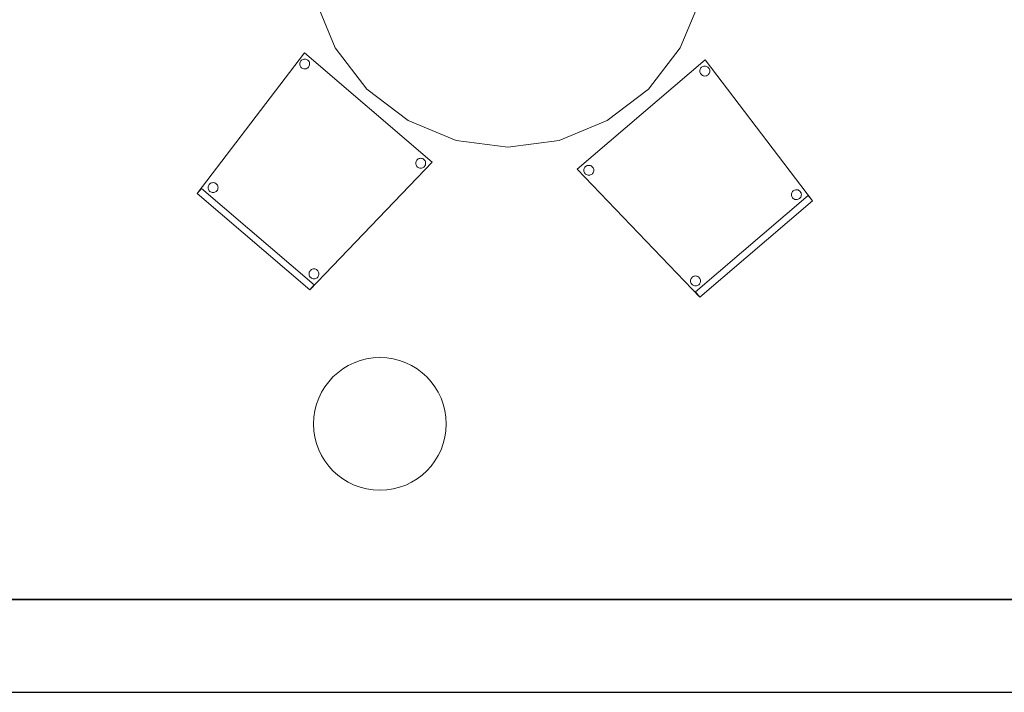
# Model space of a CAD drawing. Header units: metres. Extents: x 397.7 to 427.5, y 12.7 to 28.4.
# Tile 124 of 142: x 415.1 to 418, y 12.8 to 14.9. Entities that reach past the tile are written whole.
import ezdxf

# ---------------------------------------------------------------- set-up
doc = ezdxf.new("R2010")
doc.units = ezdxf.units.M
doc.layers.add('01_SUELOS', color=7, linetype='Continuous', lineweight=25, true_color=0x007f00)
for name, color, linetype, lineweight in [('02_MOBILIARIO', 7, 'Continuous', 18), ('A-COLS-____-MCUT', 7, 'Continuous', 18), ('A-COLS-____-OTLN', 7, 'Continuous', 18), ('A-DETL-____-MBND', 7, 'Continuous', 18), ('A-WALL-____-MCUT', 7, 'Continuous', 25), ('A-WALL-____-OTLN', 7, 'Continuous', 25)]:
    doc.layers.add(name, color=color, linetype=linetype, lineweight=lineweight)

# ---------------------------------------------------------------- blocks, each defined once
blk = doc.blocks.new('Family - Mur P2-152758-05_CLI_AIRE_P2')
at = {"layer": 'A-WALL-____-MCUT', "color": 253, "true_color": 0xaaaaaa}
for p, q in [((25.4738, 0.28), (0.0555, 0.28)), ((0, 0), (25.4158, 0))]:
    blk.add_line(p, q, dxfattribs=at)
at = {"layer": 'A-WALL-____-OTLN', "color": 253, "true_color": 0xaaaaaa}
for p, q in [((25.4738, 0.28), (0.0555, 0.28)), ((0, 0), (25.4158, 0))]:
    blk.add_line(p, q, dxfattribs=at)
at = {"layer": 'A-WALL-____-OTLN', "color": 253, "lineweight": 18, "true_color": 0xaaaaaa}
blk.add_line((0, 0), (25.4158, 0), dxfattribs=at)
blk = doc.blocks.new('Family - Cadira confident_P2-152776-05_CLI_AIRE_P2')
at = {"layer": 'A-DETL-____-MBND', "color": 253, "true_color": 0xaaaaaa}
for p, q in [((0, 0.3852), (0.3849, 0.7145)), ((0.3849, 0.7145), (0, 0.3852)), ((0.3849, 0.7145), (0.7083, 0.2903)), ((0.7083, 0.2903), (0.3849, 0.7145)), ((0.3693, 0.6808), (0.3695, 0.6834)), ((0.3695, 0.6834), (0.3693, 0.6808)), ((0.3695, 0.6834), (0.3702, 0.6859)), ((0.3702, 0.6859), (0.3695, 0.6834)), ((0.3702, 0.6859), (0.3713, 0.6883)), ((0.3713, 0.6883), (0.3702, 0.6859)), ((0.3713, 0.6883), (0.3727, 0.6904)), ((0.3727, 0.6904), (0.3713, 0.6883)), ((0.3727, 0.6904), (0.3746, 0.6923)), ((0.3746, 0.6923), (0.3727, 0.6904)), ((0.3746, 0.6923), (0.3767, 0.6938)), ((0.3767, 0.6938), (0.3746, 0.6923)), ((0.3767, 0.6938), (0.379, 0.6949)), ((0.379, 0.6949), (0.3767, 0.6938)), ((0.379, 0.6949), (0.3815, 0.6956)), ((0.3815, 0.6956), (0.379, 0.6949)), ((0.3815, 0.6956), (0.3841, 0.6959)), ((0.3841, 0.6959), (0.3815, 0.6956)), ((0.3841, 0.6959), (0.3867, 0.6957)), ((0.3867, 0.6957), (0.3841, 0.6959)), ((0.3867, 0.6957), (0.3892, 0.695)), ((0.3892, 0.695), (0.3867, 0.6957)), ((0.3892, 0.695), (0.3916, 0.6939)), ((0.3916, 0.6939), (0.3892, 0.695)), ((0.3916, 0.6939), (0.3938, 0.6925)), ((0.3938, 0.6925), (0.3916, 0.6939)), ((0.3938, 0.6925), (0.3956, 0.6906)), ((0.3956, 0.6906), (0.3938, 0.6925)), ((0.3956, 0.6906), (0.3971, 0.6885)), ((0.3971, 0.6885), (0.3956, 0.6906)), ((0.3971, 0.6885), (0.3983, 0.6862)), ((0.3983, 0.6862), (0.3971, 0.6885)), ((0.3983, 0.6862), (0.399, 0.6837)), ((0.399, 0.6837), (0.3983, 0.6862)), ((0.399, 0.6837), (0.3992, 0.6811)), ((0.3992, 0.6811), (0.399, 0.6837)), ((0.3696, 0.6782), (0.3693, 0.6808)), ((0.3693, 0.6808), (0.3696, 0.6782)), ((0.3703, 0.6757), (0.3696, 0.6782)), ((0.3696, 0.6782), (0.3703, 0.6757)), ((0.3714, 0.6733), (0.3703, 0.6757)), ((0.3703, 0.6757), (0.3714, 0.6733)), ((0.3729, 0.6712), (0.3714, 0.6733)), ((0.3714, 0.6733), (0.3729, 0.6712)), ((0.3748, 0.6694), (0.3729, 0.6712)), ((0.3729, 0.6712), (0.3748, 0.6694)), ((0.3769, 0.6679), (0.3748, 0.6694)), ((0.3748, 0.6694), (0.3769, 0.6679)), ((0.3793, 0.6668), (0.3769, 0.6679)), ((0.3769, 0.6679), (0.3793, 0.6668)), ((0.3818, 0.6662), (0.3793, 0.6668)), ((0.3793, 0.6668), (0.3818, 0.6662)), ((0.3844, 0.666), (0.3818, 0.6662)), ((0.3818, 0.6662), (0.3844, 0.666)), ((0.387, 0.6662), (0.3844, 0.666)), ((0.3844, 0.666), (0.387, 0.6662)), ((0.3895, 0.6669), (0.387, 0.6662)), ((0.387, 0.6662), (0.3895, 0.6669)), ((0.3919, 0.6681), (0.3895, 0.6669)), ((0.3895, 0.6669), (0.3919, 0.6681)), ((0.394, 0.6696), (0.3919, 0.6681)), ((0.3919, 0.6681), (0.394, 0.6696)), ((0.3958, 0.6714), (0.394, 0.6696)), ((0.394, 0.6696), (0.3958, 0.6714)), ((0.3973, 0.6736), (0.3958, 0.6714)), ((0.3958, 0.6714), (0.3973, 0.6736)), ((0.3984, 0.6759), (0.3973, 0.6736)), ((0.3973, 0.6736), (0.3984, 0.6759)), ((0.399, 0.6785), (0.3984, 0.6759)), ((0.3984, 0.6759), (0.399, 0.6785)), ((0.3992, 0.6811), (0.399, 0.6785)), ((0.399, 0.6785), (0.3992, 0.6811)), ((0.02, 0.3843), (0.0206, 0.3869)), ((0.0206, 0.3869), (0.02, 0.3843)), ((0.0206, 0.3869), (0.0217, 0.3892)), ((0.0217, 0.3892), (0.0206, 0.3869)), ((0.0217, 0.3892), (0.0232, 0.3914)), ((0.0232, 0.3914), (0.0217, 0.3892)), ((0.0232, 0.3914), (0.025, 0.3932)), ((0.025, 0.3932), (0.0232, 0.3914)), ((0.025, 0.3932), (0.0271, 0.3948)), ((0.0271, 0.3948), (0.025, 0.3932)), ((0.0271, 0.3948), (0.0295, 0.3959)), ((0.0295, 0.3959), (0.0271, 0.3948)), ((0.0295, 0.3959), (0.032, 0.3966)), ((0.032, 0.3966), (0.0295, 0.3959)), ((0.032, 0.3966), (0.0346, 0.3968)), ((0.0346, 0.3968), (0.032, 0.3966)), ((0.0346, 0.3968), (0.0372, 0.3966)), ((0.0372, 0.3966), (0.0346, 0.3968)), ((0.0372, 0.3966), (0.0397, 0.396)), ((0.0397, 0.396), (0.0372, 0.3966)), ((0.0397, 0.396), (0.0421, 0.3949)), ((0.0421, 0.3949), (0.0397, 0.396)), ((0.0421, 0.3949), (0.0442, 0.3934)), ((0.0442, 0.3934), (0.0421, 0.3949)), ((0.0442, 0.3934), (0.0461, 0.3916)), ((0.0461, 0.3916), (0.0442, 0.3934)), ((0.0461, 0.3916), (0.0476, 0.3895)), ((0.0476, 0.3895), (0.0461, 0.3916)), ((0.0476, 0.3895), (0.0487, 0.3871)), ((0.0487, 0.3871), (0.0476, 0.3895)), ((0.0487, 0.3871), (0.0494, 0.3846)), ((0.0494, 0.3846), (0.0487, 0.3871)), ((0.369, 0), (0, 0.3852)), ((0, 0.3852), (0.369, 0)), ((0.0198, 0.3818), (0.02, 0.3843)), ((0.02, 0.3843), (0.0198, 0.3818)), ((0.02, 0.3792), (0.0198, 0.3818)), ((0.0198, 0.3818), (0.02, 0.3792)), ((0.0207, 0.3766), (0.02, 0.3792)), ((0.02, 0.3792), (0.0207, 0.3766)), ((0.0219, 0.3743), (0.0207, 0.3766)), ((0.0207, 0.3766), (0.0219, 0.3743)), ((0.0234, 0.3722), (0.0219, 0.3743)), ((0.0219, 0.3743), (0.0234, 0.3722)), ((0.0252, 0.3704), (0.0234, 0.3722)), ((0.0234, 0.3722), (0.0252, 0.3704)), ((0.0274, 0.3689), (0.0252, 0.3704)), ((0.0252, 0.3704), (0.0274, 0.3689)), ((0.0297, 0.3678), (0.0274, 0.3689)), ((0.0274, 0.3689), (0.0297, 0.3678)), ((0.0323, 0.3672), (0.0297, 0.3678)), ((0.0297, 0.3678), (0.0323, 0.3672)), ((0.0349, 0.367), (0.0323, 0.3672)), ((0.0323, 0.3672), (0.0349, 0.367)), ((0.0375, 0.3672), (0.0349, 0.367)), ((0.0349, 0.367), (0.0375, 0.3672)), ((0.04, 0.3679), (0.0375, 0.3672)), ((0.0375, 0.3672), (0.04, 0.3679)), ((0.0423, 0.369), (0.04, 0.3679)), ((0.04, 0.3679), (0.0423, 0.369)), ((0.0444, 0.3705), (0.0423, 0.369)), ((0.0423, 0.369), (0.0444, 0.3705)), ((0.0463, 0.3724), (0.0444, 0.3705)), ((0.0444, 0.3705), (0.0463, 0.3724)), ((0.0477, 0.3745), (0.0463, 0.3724)), ((0.0463, 0.3724), (0.0477, 0.3745)), ((0.0488, 0.3769), (0.0477, 0.3745)), ((0.0477, 0.3745), (0.0488, 0.3769)), ((0.0495, 0.3794), (0.0488, 0.3769)), ((0.0488, 0.3769), (0.0495, 0.3794)), ((0.0494, 0.3846), (0.0497, 0.382)), ((0.0497, 0.382), (0.0494, 0.3846)), ((0.0497, 0.382), (0.0495, 0.3794)), ((0.0495, 0.3794), (0.0497, 0.382)), ((0.356, 0.0152), (0.6953, 0.3055)), ((0.6953, 0.3055), (0.356, 0.0152)), ((0.6453, 0.3084), (0.6455, 0.311)), ((0.6455, 0.311), (0.6453, 0.3084)), ((0.6456, 0.3058), (0.6453, 0.3084)), ((0.6453, 0.3084), (0.6456, 0.3058)), ((0.6455, 0.311), (0.6462, 0.3135)), ((0.6462, 0.3135), (0.6455, 0.311)), ((0.6463, 0.3033), (0.6456, 0.3058)), ((0.6456, 0.3058), (0.6463, 0.3033)), ((0.6462, 0.3135), (0.6473, 0.3159)), ((0.6473, 0.3159), (0.6462, 0.3135)), ((0.6474, 0.3009), (0.6463, 0.3033)), ((0.6463, 0.3033), (0.6474, 0.3009)), ((0.6473, 0.3159), (0.6487, 0.318)), ((0.6487, 0.318), (0.6473, 0.3159)), ((0.6489, 0.2988), (0.6474, 0.3009)), ((0.6474, 0.3009), (0.6489, 0.2988)), ((0.6487, 0.318), (0.6506, 0.3199)), ((0.6506, 0.3199), (0.6487, 0.318)), ((0.6508, 0.297), (0.6489, 0.2988)), ((0.6489, 0.2988), (0.6508, 0.297)), ((0.6506, 0.3199), (0.6527, 0.3214)), ((0.6527, 0.3214), (0.6506, 0.3199)), ((0.6529, 0.2955), (0.6508, 0.297)), ((0.6508, 0.297), (0.6529, 0.2955)), ((0.6527, 0.3214), (0.655, 0.3225)), ((0.655, 0.3225), (0.6527, 0.3214)), ((0.655, 0.3225), (0.6575, 0.3232)), ((0.6575, 0.3232), (0.655, 0.3225)), ((0.6575, 0.3232), (0.6601, 0.3234)), ((0.6601, 0.3234), (0.6575, 0.3232)), ((0.6601, 0.3234), (0.6627, 0.3232)), ((0.6627, 0.3232), (0.6601, 0.3234)), ((0.6627, 0.3232), (0.6652, 0.3226)), ((0.6652, 0.3226), (0.6627, 0.3232)), ((0.6652, 0.3226), (0.6676, 0.3215)), ((0.6676, 0.3215), (0.6652, 0.3226)), ((0.6676, 0.3215), (0.6698, 0.32)), ((0.6698, 0.32), (0.6676, 0.3215)), ((0.67, 0.2972), (0.6679, 0.2956)), ((0.6679, 0.2956), (0.67, 0.2972)), ((0.6698, 0.32), (0.6716, 0.3182)), ((0.6716, 0.3182), (0.6698, 0.32)), ((0.6718, 0.299), (0.67, 0.2972)), ((0.67, 0.2972), (0.6718, 0.299)), ((0.6716, 0.3182), (0.6731, 0.3161)), ((0.6731, 0.3161), (0.6716, 0.3182)), ((0.6733, 0.3012), (0.6718, 0.299)), ((0.6718, 0.299), (0.6733, 0.3012)), ((0.6731, 0.3161), (0.6743, 0.3138)), ((0.6743, 0.3138), (0.6731, 0.3161)), ((0.6744, 0.3035), (0.6733, 0.3012)), ((0.6733, 0.3012), (0.6744, 0.3035)), ((0.6743, 0.3138), (0.675, 0.3112)), ((0.675, 0.3112), (0.6743, 0.3138)), ((0.675, 0.3061), (0.6744, 0.3035)), ((0.6744, 0.3035), (0.675, 0.3061)), ((0.675, 0.3112), (0.6752, 0.3087)), ((0.6752, 0.3087), (0.675, 0.3112)), ((0.6752, 0.3087), (0.675, 0.3061)), ((0.675, 0.3061), (0.6752, 0.3087)), ((0.6953, 0.3055), (0.7083, 0.2903)), ((0.7083, 0.2903), (0.6953, 0.3055)), ((0.7083, 0.2903), (0.369, 0)), ((0.369, 0), (0.7083, 0.2903)), ((0.7083, 0.2903), (0.369, 0)), ((0.369, 0), (0.7083, 0.2903)), ((0.6553, 0.2944), (0.6529, 0.2955)), ((0.6529, 0.2955), (0.6553, 0.2944)), ((0.6578, 0.2938), (0.6553, 0.2944)), ((0.6553, 0.2944), (0.6578, 0.2938)), ((0.6604, 0.2936), (0.6578, 0.2938)), ((0.6578, 0.2938), (0.6604, 0.2936)), ((0.663, 0.2938), (0.6604, 0.2936)), ((0.6604, 0.2936), (0.663, 0.2938)), ((0.6655, 0.2945), (0.663, 0.2938)), ((0.663, 0.2938), (0.6655, 0.2945)), ((0.6679, 0.2956), (0.6655, 0.2945)), ((0.6655, 0.2945), (0.6679, 0.2956)), ((0.3448, 0.058), (0.3466, 0.0598)), ((0.3466, 0.0598), (0.3448, 0.058)), ((0.3466, 0.0598), (0.3487, 0.0614)), ((0.3487, 0.0614), (0.3466, 0.0598)), ((0.3487, 0.0614), (0.3511, 0.0625)), ((0.3511, 0.0625), (0.3487, 0.0614)), ((0.3511, 0.0625), (0.3536, 0.0632)), ((0.3536, 0.0632), (0.3511, 0.0625)), ((0.3536, 0.0632), (0.3562, 0.0634)), ((0.3562, 0.0634), (0.3536, 0.0632)), ((0.3562, 0.0634), (0.3588, 0.0632)), ((0.3588, 0.0632), (0.3562, 0.0634)), ((0.3588, 0.0632), (0.3613, 0.0626)), ((0.3613, 0.0626), (0.3588, 0.0632)), ((0.3613, 0.0626), (0.3637, 0.0615)), ((0.3637, 0.0615), (0.3613, 0.0626)), ((0.3637, 0.0615), (0.3658, 0.06)), ((0.3658, 0.06), (0.3637, 0.0615)), ((0.3658, 0.06), (0.3677, 0.0582)), ((0.3677, 0.0582), (0.3658, 0.06)), ((0.3414, 0.0483), (0.3416, 0.0509)), ((0.3416, 0.0509), (0.3414, 0.0483)), ((0.3416, 0.0458), (0.3414, 0.0483)), ((0.3414, 0.0483), (0.3416, 0.0458)), ((0.3416, 0.0509), (0.3422, 0.0535)), ((0.3422, 0.0535), (0.3416, 0.0509)), ((0.3423, 0.0432), (0.3416, 0.0458)), ((0.3416, 0.0458), (0.3423, 0.0432)), ((0.3422, 0.0535), (0.3433, 0.0558)), ((0.3433, 0.0558), (0.3422, 0.0535)), ((0.3435, 0.0409), (0.3423, 0.0432)), ((0.3423, 0.0432), (0.3435, 0.0409)), ((0.3433, 0.0558), (0.3448, 0.058)), ((0.3448, 0.058), (0.3433, 0.0558)), ((0.345, 0.0388), (0.3435, 0.0409)), ((0.3435, 0.0409), (0.345, 0.0388)), ((0.3468, 0.037), (0.345, 0.0388)), ((0.345, 0.0388), (0.3468, 0.037)), ((0.349, 0.0355), (0.3468, 0.037)), ((0.3468, 0.037), (0.349, 0.0355)), ((0.3513, 0.0344), (0.349, 0.0355)), ((0.349, 0.0355), (0.3513, 0.0344)), ((0.3539, 0.0338), (0.3513, 0.0344)), ((0.3513, 0.0344), (0.3539, 0.0338)), ((0.3565, 0.0335), (0.3539, 0.0338)), ((0.3539, 0.0338), (0.3565, 0.0335)), ((0.3591, 0.0338), (0.3565, 0.0335)), ((0.3565, 0.0335), (0.3591, 0.0338)), ((0.3616, 0.0345), (0.3591, 0.0338)), ((0.3591, 0.0338), (0.3616, 0.0345)), ((0.3639, 0.0356), (0.3616, 0.0345)), ((0.3616, 0.0345), (0.3639, 0.0356)), ((0.366, 0.0371), (0.3639, 0.0356)), ((0.3639, 0.0356), (0.366, 0.0371)), ((0.3679, 0.039), (0.366, 0.0371)), ((0.366, 0.0371), (0.3679, 0.039)), ((0.3677, 0.0582), (0.3692, 0.0561)), ((0.3692, 0.0561), (0.3677, 0.0582)), ((0.3693, 0.0411), (0.3679, 0.039)), ((0.3679, 0.039), (0.3693, 0.0411)), ((0.3692, 0.0561), (0.3703, 0.0537)), ((0.3703, 0.0537), (0.3692, 0.0561)), ((0.3704, 0.0435), (0.3693, 0.0411)), ((0.3693, 0.0411), (0.3704, 0.0435)), ((0.3703, 0.0537), (0.371, 0.0512)), ((0.371, 0.0512), (0.3703, 0.0537)), ((0.3711, 0.046), (0.3704, 0.0435)), ((0.3704, 0.0435), (0.3711, 0.046)), ((0.371, 0.0512), (0.3713, 0.0486)), ((0.3713, 0.0486), (0.371, 0.0512)), ((0.3713, 0.0486), (0.3711, 0.046)), ((0.3711, 0.046), (0.3713, 0.0486)), ((0.369, 0), (0.356, 0.0152)), ((0.356, 0.0152), (0.369, 0))]:
    blk.add_line(p, q, dxfattribs=at)
blk = doc.blocks.new('Family - LONDR55-XX_ZZ-ARQ-CAA-M3D-Londres55-152793-05_CLI_AIRE_P2')
at = {"layer": '01_SUELOS', "color": 9, "true_color": 0xaad4aa}
for p, q in [((0, 0), (25.4191, 0)), ((25.4191, 0), (0, 0))]:
    blk.add_line(p, q, dxfattribs=at)
blk = doc.blocks.new('Family - Cadira confident_P2-153079-05_CLI_AIRE_P2')
at = {"layer": 'A-DETL-____-MBND', "color": 253, "true_color": 0xaaaaaa}
for p, q in [((0, 0.2903), (0.3234, 0.7145)), ((0.3234, 0.7145), (0, 0.2903)), ((0.3234, 0.7145), (0.7083, 0.3852)), ((0.7083, 0.3852), (0.3234, 0.7145)), ((0.3091, 0.6811), (0.3094, 0.6837)), ((0.3094, 0.6837), (0.3091, 0.6811)), ((0.3094, 0.6837), (0.3101, 0.6862)), ((0.3101, 0.6862), (0.3094, 0.6837)), ((0.3101, 0.6862), (0.3112, 0.6885)), ((0.3112, 0.6885), (0.3101, 0.6862)), ((0.3112, 0.6885), (0.3127, 0.6906)), ((0.3127, 0.6906), (0.3112, 0.6885)), ((0.3127, 0.6906), (0.3146, 0.6925)), ((0.3146, 0.6925), (0.3127, 0.6906)), ((0.3146, 0.6925), (0.3167, 0.6939)), ((0.3167, 0.6939), (0.3146, 0.6925)), ((0.3167, 0.6939), (0.3191, 0.695)), ((0.3191, 0.695), (0.3167, 0.6939)), ((0.3191, 0.695), (0.3216, 0.6957)), ((0.3216, 0.6957), (0.3191, 0.695)), ((0.3216, 0.6957), (0.3242, 0.6959)), ((0.3242, 0.6959), (0.3216, 0.6957)), ((0.3242, 0.6959), (0.3268, 0.6956)), ((0.3268, 0.6956), (0.3242, 0.6959)), ((0.3268, 0.6956), (0.3293, 0.6949)), ((0.3293, 0.6949), (0.3268, 0.6956)), ((0.3293, 0.6949), (0.3316, 0.6938)), ((0.3316, 0.6938), (0.3293, 0.6949)), ((0.3316, 0.6938), (0.3338, 0.6923)), ((0.3338, 0.6923), (0.3316, 0.6938)), ((0.3338, 0.6923), (0.3356, 0.6904)), ((0.3356, 0.6904), (0.3338, 0.6923)), ((0.3356, 0.6904), (0.3371, 0.6883)), ((0.3371, 0.6883), (0.3356, 0.6904)), ((0.3371, 0.6883), (0.3381, 0.6859)), ((0.3381, 0.6859), (0.3371, 0.6883)), ((0.3381, 0.6859), (0.3388, 0.6834)), ((0.3388, 0.6834), (0.3381, 0.6859)), ((0.3388, 0.6834), (0.339, 0.6808)), ((0.339, 0.6808), (0.3388, 0.6834)), ((0.3093, 0.6785), (0.3091, 0.6811)), ((0.3091, 0.6811), (0.3093, 0.6785)), ((0.31, 0.6759), (0.3093, 0.6785)), ((0.3093, 0.6785), (0.31, 0.6759)), ((0.311, 0.6736), (0.31, 0.6759)), ((0.31, 0.6759), (0.311, 0.6736)), ((0.3125, 0.6714), (0.311, 0.6736)), ((0.311, 0.6736), (0.3125, 0.6714)), ((0.3143, 0.6696), (0.3125, 0.6714)), ((0.3125, 0.6714), (0.3143, 0.6696)), ((0.3165, 0.6681), (0.3143, 0.6696)), ((0.3143, 0.6696), (0.3165, 0.6681)), ((0.3188, 0.6669), (0.3165, 0.6681)), ((0.3165, 0.6681), (0.3188, 0.6669)), ((0.3213, 0.6662), (0.3188, 0.6669)), ((0.3188, 0.6669), (0.3213, 0.6662)), ((0.3239, 0.666), (0.3213, 0.6662)), ((0.3213, 0.6662), (0.3239, 0.666)), ((0.3265, 0.6662), (0.3239, 0.666)), ((0.3239, 0.666), (0.3265, 0.6662)), ((0.329, 0.6668), (0.3265, 0.6662)), ((0.3265, 0.6662), (0.329, 0.6668)), ((0.3314, 0.6679), (0.329, 0.6668)), ((0.329, 0.6668), (0.3314, 0.6679)), ((0.3335, 0.6694), (0.3314, 0.6679)), ((0.3314, 0.6679), (0.3335, 0.6694)), ((0.3354, 0.6712), (0.3335, 0.6694)), ((0.3335, 0.6694), (0.3354, 0.6712)), ((0.3369, 0.6733), (0.3354, 0.6712)), ((0.3354, 0.6712), (0.3369, 0.6733)), ((0.338, 0.6757), (0.3369, 0.6733)), ((0.3369, 0.6733), (0.338, 0.6757)), ((0.3387, 0.6782), (0.338, 0.6757)), ((0.338, 0.6757), (0.3387, 0.6782)), ((0.339, 0.6808), (0.3387, 0.6782)), ((0.3387, 0.6782), (0.339, 0.6808)), ((0.6589, 0.3846), (0.6596, 0.3871)), ((0.6596, 0.3871), (0.6589, 0.3846)), ((0.6596, 0.3871), (0.6607, 0.3895)), ((0.6607, 0.3895), (0.6596, 0.3871)), ((0.6607, 0.3895), (0.6622, 0.3916)), ((0.6622, 0.3916), (0.6607, 0.3895)), ((0.6622, 0.3916), (0.6641, 0.3934)), ((0.6641, 0.3934), (0.6622, 0.3916)), ((0.6641, 0.3934), (0.6663, 0.3949)), ((0.6663, 0.3949), (0.6641, 0.3934)), ((0.6663, 0.3949), (0.6686, 0.396)), ((0.6686, 0.396), (0.6663, 0.3949)), ((0.6686, 0.396), (0.6711, 0.3966)), ((0.6711, 0.3966), (0.6686, 0.396)), ((0.6711, 0.3966), (0.6737, 0.3968)), ((0.6737, 0.3968), (0.6711, 0.3966)), ((0.6737, 0.3968), (0.6763, 0.3966)), ((0.6763, 0.3966), (0.6737, 0.3968)), ((0.6763, 0.3966), (0.6788, 0.3959)), ((0.6788, 0.3959), (0.6763, 0.3966)), ((0.6788, 0.3959), (0.6812, 0.3948)), ((0.6812, 0.3948), (0.6788, 0.3959)), ((0.6812, 0.3948), (0.6833, 0.3932)), ((0.6833, 0.3932), (0.6812, 0.3948)), ((0.6833, 0.3932), (0.6851, 0.3914)), ((0.6851, 0.3914), (0.6833, 0.3932)), ((0.6851, 0.3914), (0.6866, 0.3892)), ((0.6866, 0.3892), (0.6851, 0.3914)), ((0.6866, 0.3892), (0.6877, 0.3869)), ((0.6877, 0.3869), (0.6866, 0.3892)), ((0.6877, 0.3869), (0.6883, 0.3843)), ((0.6883, 0.3843), (0.6877, 0.3869)), ((0.7083, 0.3852), (0.3393, 0)), ((0.3393, 0), (0.7083, 0.3852)), ((0.6587, 0.382), (0.6589, 0.3846)), ((0.6589, 0.3846), (0.6587, 0.382)), ((0.6589, 0.3794), (0.6587, 0.382)), ((0.6587, 0.382), (0.6589, 0.3794)), ((0.6595, 0.3769), (0.6589, 0.3794)), ((0.6589, 0.3794), (0.6595, 0.3769)), ((0.6606, 0.3745), (0.6595, 0.3769)), ((0.6595, 0.3769), (0.6606, 0.3745)), ((0.6621, 0.3724), (0.6606, 0.3745)), ((0.6606, 0.3745), (0.6621, 0.3724)), ((0.6639, 0.3705), (0.6621, 0.3724)), ((0.6621, 0.3724), (0.6639, 0.3705)), ((0.666, 0.369), (0.6639, 0.3705)), ((0.6639, 0.3705), (0.666, 0.369)), ((0.6684, 0.3679), (0.666, 0.369)), ((0.666, 0.369), (0.6684, 0.3679)), ((0.6709, 0.3672), (0.6684, 0.3679)), ((0.6684, 0.3679), (0.6709, 0.3672)), ((0.6735, 0.367), (0.6709, 0.3672)), ((0.6709, 0.3672), (0.6735, 0.367)), ((0.6761, 0.3672), (0.6735, 0.367)), ((0.6735, 0.367), (0.6761, 0.3672)), ((0.6786, 0.3678), (0.6761, 0.3672)), ((0.6761, 0.3672), (0.6786, 0.3678)), ((0.6809, 0.3689), (0.6786, 0.3678)), ((0.6786, 0.3678), (0.6809, 0.3689)), ((0.6831, 0.3704), (0.6809, 0.3689)), ((0.6809, 0.3689), (0.6831, 0.3704)), ((0.685, 0.3722), (0.6831, 0.3704)), ((0.6831, 0.3704), (0.685, 0.3722)), ((0.6865, 0.3743), (0.685, 0.3722)), ((0.685, 0.3722), (0.6865, 0.3743)), ((0.6876, 0.3766), (0.6865, 0.3743)), ((0.6865, 0.3743), (0.6876, 0.3766)), ((0.6883, 0.3792), (0.6876, 0.3766)), ((0.6876, 0.3766), (0.6883, 0.3792)), ((0.6883, 0.3843), (0.6885, 0.3818)), ((0.6885, 0.3818), (0.6883, 0.3843)), ((0.6885, 0.3818), (0.6883, 0.3792)), ((0.6883, 0.3792), (0.6885, 0.3818)), ((0, 0.2903), (0.013, 0.3055)), ((0.013, 0.3055), (0, 0.2903)), ((0.013, 0.3055), (0.3523, 0.0152)), ((0.3523, 0.0152), (0.013, 0.3055)), ((0.0331, 0.3087), (0.0334, 0.3112)), ((0.0334, 0.3112), (0.0331, 0.3087)), ((0.0333, 0.3061), (0.0331, 0.3087)), ((0.0331, 0.3087), (0.0333, 0.3061)), ((0.034, 0.3035), (0.0333, 0.3061)), ((0.0333, 0.3061), (0.034, 0.3035)), ((0.0334, 0.3112), (0.0341, 0.3138)), ((0.0341, 0.3138), (0.0334, 0.3112)), ((0.035, 0.3012), (0.034, 0.3035)), ((0.034, 0.3035), (0.035, 0.3012)), ((0.0341, 0.3138), (0.0352, 0.3161)), ((0.0352, 0.3161), (0.0341, 0.3138)), ((0.0365, 0.299), (0.035, 0.3012)), ((0.035, 0.3012), (0.0365, 0.299)), ((0.0352, 0.3161), (0.0367, 0.3182)), ((0.0367, 0.3182), (0.0352, 0.3161)), ((0.0383, 0.2972), (0.0365, 0.299)), ((0.0365, 0.299), (0.0383, 0.2972)), ((0.0367, 0.3182), (0.0386, 0.32)), ((0.0386, 0.32), (0.0367, 0.3182)), ((0.0405, 0.2956), (0.0383, 0.2972)), ((0.0383, 0.2972), (0.0405, 0.2956)), ((0.0386, 0.32), (0.0407, 0.3215)), ((0.0407, 0.3215), (0.0386, 0.32)), ((0.0407, 0.3215), (0.0431, 0.3226)), ((0.0431, 0.3226), (0.0407, 0.3215)), ((0.0431, 0.3226), (0.0456, 0.3232)), ((0.0456, 0.3232), (0.0431, 0.3226)), ((0.0456, 0.3232), (0.0482, 0.3234)), ((0.0482, 0.3234), (0.0456, 0.3232)), ((0.0482, 0.3234), (0.0508, 0.3232)), ((0.0508, 0.3232), (0.0482, 0.3234)), ((0.0508, 0.3232), (0.0533, 0.3225)), ((0.0533, 0.3225), (0.0508, 0.3232)), ((0.0533, 0.3225), (0.0556, 0.3214)), ((0.0556, 0.3214), (0.0533, 0.3225)), ((0.0575, 0.297), (0.0554, 0.2955)), ((0.0554, 0.2955), (0.0575, 0.297)), ((0.0556, 0.3214), (0.0578, 0.3199)), ((0.0578, 0.3199), (0.0556, 0.3214)), ((0.0594, 0.2988), (0.0575, 0.297)), ((0.0575, 0.297), (0.0594, 0.2988)), ((0.0578, 0.3199), (0.0596, 0.318)), ((0.0596, 0.318), (0.0578, 0.3199)), ((0.0609, 0.3009), (0.0594, 0.2988)), ((0.0594, 0.2988), (0.0609, 0.3009)), ((0.0596, 0.318), (0.0611, 0.3159)), ((0.0611, 0.3159), (0.0596, 0.318)), ((0.062, 0.3033), (0.0609, 0.3009)), ((0.0609, 0.3009), (0.062, 0.3033)), ((0.0611, 0.3159), (0.0621, 0.3135)), ((0.0621, 0.3135), (0.0611, 0.3159)), ((0.0627, 0.3058), (0.062, 0.3033)), ((0.062, 0.3033), (0.0627, 0.3058)), ((0.0621, 0.3135), (0.0628, 0.311)), ((0.0628, 0.311), (0.0621, 0.3135)), ((0.063, 0.3084), (0.0627, 0.3058)), ((0.0627, 0.3058), (0.063, 0.3084)), ((0.0628, 0.311), (0.063, 0.3084)), ((0.063, 0.3084), (0.0628, 0.311)), ((0.3393, 0), (0, 0.2903)), ((0, 0.2903), (0.3393, 0)), ((0.3393, 0), (0, 0.2903)), ((0, 0.2903), (0.3393, 0)), ((0.0428, 0.2945), (0.0405, 0.2956)), ((0.0405, 0.2956), (0.0428, 0.2945)), ((0.0453, 0.2938), (0.0428, 0.2945)), ((0.0428, 0.2945), (0.0453, 0.2938)), ((0.0479, 0.2936), (0.0453, 0.2938)), ((0.0453, 0.2938), (0.0479, 0.2936)), ((0.0505, 0.2938), (0.0479, 0.2936)), ((0.0479, 0.2936), (0.0505, 0.2938)), ((0.053, 0.2944), (0.0505, 0.2938)), ((0.0505, 0.2938), (0.053, 0.2944)), ((0.0554, 0.2955), (0.053, 0.2944)), ((0.053, 0.2944), (0.0554, 0.2955)), ((0.3407, 0.0582), (0.3425, 0.06)), ((0.3425, 0.06), (0.3407, 0.0582)), ((0.3425, 0.06), (0.3447, 0.0615)), ((0.3447, 0.0615), (0.3425, 0.06)), ((0.3447, 0.0615), (0.347, 0.0626)), ((0.347, 0.0626), (0.3447, 0.0615)), ((0.347, 0.0626), (0.3495, 0.0632)), ((0.3495, 0.0632), (0.347, 0.0626)), ((0.3495, 0.0632), (0.3521, 0.0634)), ((0.3521, 0.0634), (0.3495, 0.0632)), ((0.3521, 0.0634), (0.3547, 0.0632)), ((0.3547, 0.0632), (0.3521, 0.0634)), ((0.3547, 0.0632), (0.3572, 0.0625)), ((0.3572, 0.0625), (0.3547, 0.0632)), ((0.3572, 0.0625), (0.3596, 0.0614)), ((0.3596, 0.0614), (0.3572, 0.0625)), ((0.3596, 0.0614), (0.3617, 0.0598)), ((0.3617, 0.0598), (0.3596, 0.0614)), ((0.3617, 0.0598), (0.3635, 0.058)), ((0.3635, 0.058), (0.3617, 0.0598)), ((0.3371, 0.0486), (0.3373, 0.0512)), ((0.3373, 0.0512), (0.3371, 0.0486)), ((0.3373, 0.046), (0.3371, 0.0486)), ((0.3371, 0.0486), (0.3373, 0.046)), ((0.3373, 0.0512), (0.338, 0.0537)), ((0.338, 0.0537), (0.3373, 0.0512)), ((0.3379, 0.0435), (0.3373, 0.046)), ((0.3373, 0.046), (0.3379, 0.0435)), ((0.339, 0.0411), (0.3379, 0.0435)), ((0.3379, 0.0435), (0.339, 0.0411)), ((0.338, 0.0537), (0.3391, 0.0561)), ((0.3391, 0.0561), (0.338, 0.0537)), ((0.3405, 0.039), (0.339, 0.0411)), ((0.339, 0.0411), (0.3405, 0.039)), ((0.3391, 0.0561), (0.3407, 0.0582)), ((0.3407, 0.0582), (0.3391, 0.0561)), ((0.3423, 0.0371), (0.3405, 0.039)), ((0.3405, 0.039), (0.3423, 0.0371)), ((0.3444, 0.0356), (0.3423, 0.0371)), ((0.3423, 0.0371), (0.3444, 0.0356)), ((0.3468, 0.0345), (0.3444, 0.0356)), ((0.3444, 0.0356), (0.3468, 0.0345)), ((0.3493, 0.0338), (0.3468, 0.0345)), ((0.3468, 0.0345), (0.3493, 0.0338)), ((0.3519, 0.0335), (0.3493, 0.0338)), ((0.3493, 0.0338), (0.3519, 0.0335)), ((0.3545, 0.0338), (0.3519, 0.0335)), ((0.3519, 0.0335), (0.3545, 0.0338)), ((0.357, 0.0344), (0.3545, 0.0338)), ((0.3545, 0.0338), (0.357, 0.0344)), ((0.3593, 0.0355), (0.357, 0.0344)), ((0.357, 0.0344), (0.3593, 0.0355)), ((0.3615, 0.037), (0.3593, 0.0355)), ((0.3593, 0.0355), (0.3615, 0.037)), ((0.3634, 0.0388), (0.3615, 0.037)), ((0.3615, 0.037), (0.3634, 0.0388)), ((0.3649, 0.0409), (0.3634, 0.0388)), ((0.3634, 0.0388), (0.3649, 0.0409)), ((0.3635, 0.058), (0.365, 0.0558)), ((0.365, 0.0558), (0.3635, 0.058)), ((0.366, 0.0432), (0.3649, 0.0409)), ((0.3649, 0.0409), (0.366, 0.0432)), ((0.365, 0.0558), (0.3661, 0.0535)), ((0.3661, 0.0535), (0.365, 0.0558)), ((0.3667, 0.0458), (0.366, 0.0432)), ((0.366, 0.0432), (0.3667, 0.0458)), ((0.3661, 0.0535), (0.3667, 0.0509)), ((0.3667, 0.0509), (0.3661, 0.0535)), ((0.3667, 0.0509), (0.3669, 0.0483)), ((0.3669, 0.0483), (0.3667, 0.0509)), ((0.3669, 0.0483), (0.3667, 0.0458)), ((0.3667, 0.0458), (0.3669, 0.0483)), ((0.3523, 0.0152), (0.3393, 0)), ((0.3393, 0), (0.3523, 0.0152))]:
    blk.add_line(p, q, dxfattribs=at)
blk = doc.blocks.new('Family - Pilar P2-153158-05_CLI_AIRE_P2')
at = {"layer": 'A-COLS-____-MCUT', "color": 253, "true_color": 0xaaaaaa}
for start, end in [(360, 180), (180, 360)]:
    blk.add_arc((0.2, 0.2), 0.2, start, end, dxfattribs=at)
at = {"layer": 'A-COLS-____-OTLN', "color": 253, "true_color": 0xaaaaaa}
for start, end in [(360, 180), (180, 360)]:
    blk.add_arc((0.2, 0.2), 0.2, start, end, dxfattribs=at)
blk = doc.blocks.new('Family - Taula 240X120_P3-153350-05_CLI_AIRE_P2')
at = {"layer": 'A-DETL-____-MBND', "color": 253, "true_color": 0xaaaaaa}
for p, q in [((0.3, 2.3195), (0.4447, 2.3795)), ((0.4447, 2.3795), (0.3, 2.3195)), ((0.4447, 2.3795), (0.5999, 2.3999)), ((0.5999, 2.3999), (0.4447, 2.3795)), ((0.5999, 2.3999), (0.7552, 2.3795)), ((0.7552, 2.3795), (0.5999, 2.3999)), ((0.7552, 2.3795), (0.8999, 2.3195)), ((0.8999, 2.3195), (0.7552, 2.3795)), ((0.1757, 2.2242), (0.3, 2.3195)), ((0.3, 2.3195), (0.1757, 2.2242)), ((0.8999, 2.3195), (1.0242, 2.2242)), ((1.0242, 2.2242), (0.8999, 2.3195)), ((0.0804, 2.0999), (0.1757, 2.2242)), ((0.1757, 2.2242), (0.0804, 2.0999)), ((1.0242, 2.2242), (1.1195, 2.0999)), ((1.1195, 2.0999), (1.0242, 2.2242)), ((0.0204, 1.9552), (0.0804, 2.0999)), ((0.0804, 2.0999), (0.0204, 1.9552)), ((1.1195, 2.0999), (1.1795, 1.9552)), ((1.1795, 1.9552), (1.1195, 2.0999)), ((0, 1.7999), (0.0204, 1.9552)), ((0.0204, 1.9552), (0, 1.7999)), ((1.1795, 1.9552), (1.1999, 1.7999)), ((1.1999, 1.7999), (1.1795, 1.9552)), ((0.0521, 1.7899), (0.0521, 1.8399)), ((0.0521, 1.8399), (0.1021, 1.8399)), ((0.1021, 1.8399), (0.0521, 1.8399)), ((0.0521, 1.8399), (0.0521, 1.7899)), ((0.1021, 1.8399), (0.1021, 1.7899)), ((0.1021, 1.7899), (0.1021, 1.8399)), ((1.0999, 1.7899), (1.0999, 1.8399)), ((1.0999, 1.8399), (1.1499, 1.8399)), ((1.1499, 1.8399), (1.0999, 1.8399)), ((1.0999, 1.8399), (1.0999, 1.7899)), ((1.1499, 1.8399), (1.1499, 1.7899)), ((1.1499, 1.7899), (1.1499, 1.8399)), ((0, 0.5999), (0, 1.7999)), ((0, 1.7999), (0, 0.5999)), ((0.1021, 1.7899), (0.0521, 1.7899)), ((0.0521, 1.7899), (0.1021, 1.7899)), ((1.1499, 1.7899), (1.0999, 1.7899)), ((1.0999, 1.7899), (1.1499, 1.7899)), ((1.1999, 1.7999), (1.1999, 0.5999)), ((1.1999, 0.5999), (1.1999, 1.7999)), ((0.0204, 0.4447), (0, 0.5999)), ((0, 0.5999), (0.0204, 0.4447)), ((0.0521, 0.5499), (0.0521, 0.5999)), ((0.0521, 0.5999), (0.1021, 0.5999)), ((0.1021, 0.5999), (0.0521, 0.5999)), ((0.0521, 0.5999), (0.0521, 0.5499)), ((0.1021, 0.5999), (0.1021, 0.5499)), ((0.1021, 0.5499), (0.1021, 0.5999)), ((1.0999, 0.5499), (1.0999, 0.5999)), ((1.0999, 0.5999), (1.1499, 0.5999)), ((1.1499, 0.5999), (1.0999, 0.5999)), ((1.0999, 0.5999), (1.0999, 0.5499)), ((1.1499, 0.5999), (1.1499, 0.5499)), ((1.1499, 0.5499), (1.1499, 0.5999)), ((1.1999, 0.5999), (1.1795, 0.4447)), ((1.1795, 0.4447), (1.1999, 0.5999)), ((0.1021, 0.5499), (0.0521, 0.5499)), ((0.0521, 0.5499), (0.1021, 0.5499)), ((1.1499, 0.5499), (1.0999, 0.5499)), ((1.0999, 0.5499), (1.1499, 0.5499)), ((0.0804, 0.3), (0.0204, 0.4447)), ((0.0204, 0.4447), (0.0804, 0.3)), ((1.1795, 0.4447), (1.1195, 0.3)), ((1.1195, 0.3), (1.1795, 0.4447)), ((0.1757, 0.1757), (0.0804, 0.3)), ((0.0804, 0.3), (0.1757, 0.1757)), ((1.1195, 0.3), (1.0242, 0.1757)), ((1.0242, 0.1757), (1.1195, 0.3)), ((0.3, 0.0804), (0.1757, 0.1757)), ((0.1757, 0.1757), (0.3, 0.0804)), ((1.0242, 0.1757), (0.8999, 0.0804)), ((0.8999, 0.0804), (1.0242, 0.1757)), ((0.4447, 0.0204), (0.3, 0.0804)), ((0.3, 0.0804), (0.4447, 0.0204)), ((0.8999, 0.0804), (0.7552, 0.0204)), ((0.7552, 0.0204), (0.8999, 0.0804)), ((0.5999, 0), (0.4447, 0.0204)), ((0.4447, 0.0204), (0.5999, 0)), ((0.7552, 0.0204), (0.5999, 0)), ((0.5999, 0), (0.7552, 0.0204))]:
    blk.add_line(p, q, dxfattribs=at)
blk = doc.blocks.new('LONDR55-XX_ZZ-ARQ-CAA-M3D-Londres55_ifc-1-05_CLI_AIRE_P2')
at = {"layer": '01_SUELOS', "color": 253, "lineweight": 18, "true_color": 0xaaaaaa}
blk.add_blockref('Family - LONDR55-XX_ZZ-ARQ-CAA-M3D-Londres55-152793-05_CLI_AIRE_P2', (398.2971, 13.1206), dxfattribs=at)
at = {"layer": '02_MOBILIARIO', "color": 253, "lineweight": 18, "true_color": 0xaaaaaa}
for name, p in [('Family - Taula 240X120_P3-153350-05_CLI_AIRE_P2', (415.9221, 14.483)), ('Family - Cadira confident_P2-153079-05_CLI_AIRE_P2', (415.5863, 14.0531)), ('Family - Cadira confident_P2-152776-05_CLI_AIRE_P2', (416.7318, 14.0318))]:
    blk.add_blockref(name, p, dxfattribs=at)
at = {"layer": 'A-COLS-____-OTLN', "color": 253, "lineweight": 18, "true_color": 0xaaaaaa}
blk.add_blockref('Family - Pilar P2-153158-05_CLI_AIRE_P2', (415.937, 13.4495), dxfattribs=at)
at = {"layer": 'A-WALL-____-OTLN', "color": 253, "lineweight": 18, "true_color": 0xaaaaaa}
blk.add_blockref('Family - Mur P2-152758-05_CLI_AIRE_P2', (398.2417, 12.8406), dxfattribs=at)

msp = doc.modelspace()

# ---------------------------------------------------------------- block references
at = {"lineweight": 5}
msp.add_blockref('LONDR55-XX_ZZ-ARQ-CAA-M3D-Londres55_ifc-1-05_CLI_AIRE_P2', (0, 0), dxfattribs=at)

doc.saveas('drawing.dxf')
